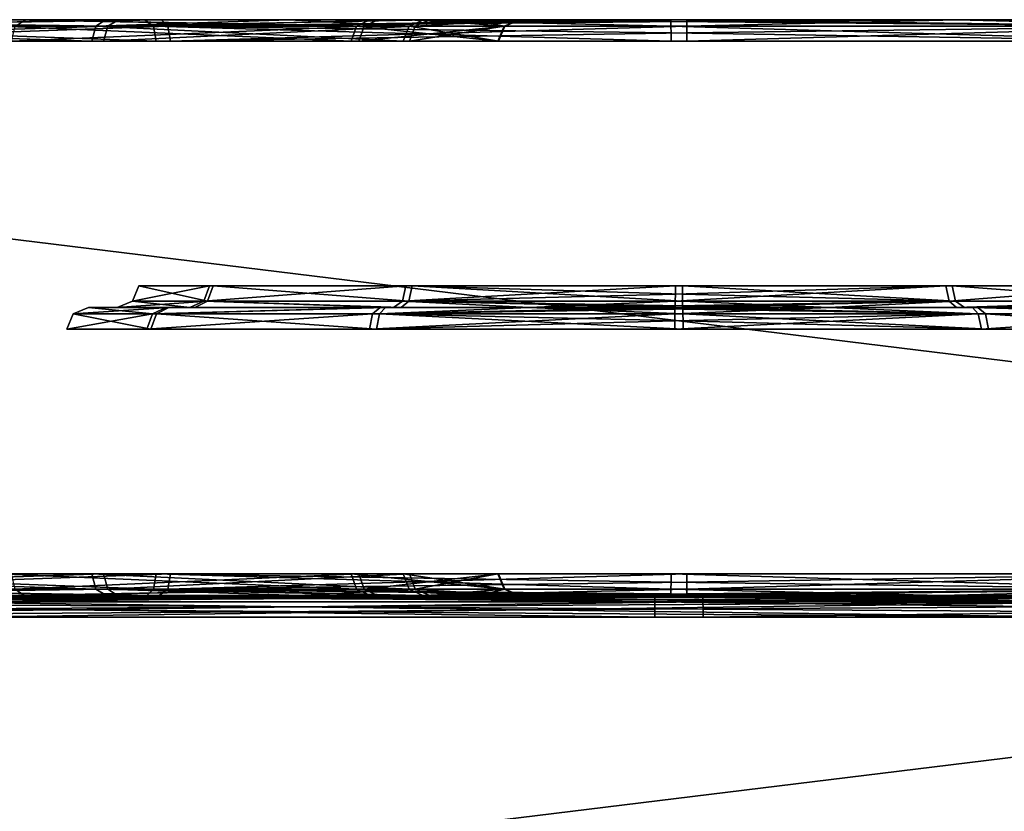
# Model space of a CAD drawing. Header units: millimetres. Extents: x -150 to 150, y -85 to 1149.
# Tile 239 of 256: x 124.08 to 125.45, y 1008.3 to 1009.4. Entities that reach past the tile are written whole.
import ezdxf

# ---------------------------------------------------------------- set-up
doc = ezdxf.new("R2010")
doc.units = ezdxf.units.MM
doc.header["$LTSCALE"] = 21.359881
for name, color, linetype in [('2232', 7, 'CONTINUOUS'), ('2233', 7, 'CONTINUOUS'), ('2234', 7, 'CONTINUOUS'), ('2235', 7, 'CONTINUOUS'), ('2236', 7, 'CONTINUOUS'), ('2237', 7, 'CONTINUOUS'), ('2238', 7, 'CONTINUOUS'), ('2239', 7, 'CONTINUOUS'), ('2248', 7, 'CONTINUOUS'), ('2249', 7, 'CONTINUOUS'), ('2250', 7, 'CONTINUOUS'), ('2251', 7, 'CONTINUOUS'), ('2252', 7, 'CONTINUOUS'), ('2253', 7, 'CONTINUOUS'), ('2254', 7, 'CONTINUOUS'), ('2255', 7, 'CONTINUOUS'), ('2261', 7, 'CONTINUOUS'), ('2262', 7, 'CONTINUOUS'), ('2263', 7, 'CONTINUOUS'), ('2264', 7, 'CONTINUOUS'), ('2289', 7, 'CONTINUOUS'), ('2290', 7, 'CONTINUOUS'), ('2293', 7, 'CONTINUOUS'), ('2294', 7, 'CONTINUOUS'), ('2302', 7, 'CONTINUOUS'), ('2303', 7, 'CONTINUOUS'), ('2330', 7, 'CONTINUOUS'), ('2331', 7, 'CONTINUOUS'), ('2334', 7, 'CONTINUOUS'), ('2335', 7, 'CONTINUOUS'), ('2343', 7, 'CONTINUOUS'), ('2344', 7, 'CONTINUOUS'), ('9023', 7, 'CONTINUOUS'), ('9024', 7, 'CONTINUOUS')]:
    doc.layers.add(name, color=color, linetype=linetype)

msp = doc.modelspace()

# ---------------------------------------------------------------- linework, layer by layer
at = {"layer": '2232', "linetype": 'CONTINUOUS'}
for points in [[(124.9944, 1008.9912, 300.8412), (125.4157, 1008.9912, 300.7313), (124.9943, 1008.9815, 300.8477), (124.9944, 1008.9912, 300.8412)], [(124.9943, 1008.9815, 300.8477), (125.4157, 1008.9912, 300.7313), (124.9943, 1008.97, 300.85), (124.9943, 1008.9815, 300.8477)], [(124.9943, 1008.97, 300.85), (125.4157, 1008.9912, 300.7313), (125.4201, 1008.97, 300.7389), (124.9943, 1008.97, 300.85)], [(125.0056, 1008.9912, 299.1588), (125.0057, 1008.9815, 299.1523), (125.4299, 1008.97, 299.2667), (125.0056, 1008.9912, 299.1588)], [(125.4255, 1008.9912, 299.2743), (125.0056, 1008.9912, 299.1588), (125.4299, 1008.97, 299.2667), (125.4255, 1008.9912, 299.2743)], [(125.0057, 1008.9815, 299.1523), (125.0057, 1008.97, 299.15), (125.4299, 1008.97, 299.2667), (125.0057, 1008.9815, 299.1523)], [(125.4157, 1008.9912, 300.7313), (125.7257, 1008.9912, 300.4255), (125.4201, 1008.97, 300.7389), (125.4157, 1008.9912, 300.7313)], [(125.4201, 1008.97, 300.7389), (125.7257, 1008.9912, 300.4255), (125.7333, 1008.97, 300.4299), (125.4201, 1008.97, 300.7389)], [(125.7313, 1008.9912, 299.5843), (125.4255, 1008.9912, 299.2743), (125.7389, 1008.97, 299.5799), (125.7313, 1008.9912, 299.5843)], [(125.7389, 1008.97, 299.5799), (125.4255, 1008.9912, 299.2743), (125.4299, 1008.97, 299.2667), (125.7389, 1008.97, 299.5799)]]:
    msp.add_3dface(points, dxfattribs=at)
at = {"layer": '2233', "linetype": 'CONTINUOUS'}
for points in [[(125.4157, 1008.9912, 300.7313), (124.9944, 1008.9912, 300.8412), (125.2083, 1009, 300.7931), (125.4157, 1008.9912, 300.7313)], [(125.2083, 1009, 300.7931), (124.9944, 1008.9912, 300.8412), (124.9944, 1008.9977, 300.8315), (125.2083, 1009, 300.7931)], [(124.9945, 1009, 300.82), (125.2083, 1009, 300.7931), (124.9944, 1008.9977, 300.8315), (124.9945, 1009, 300.82)], [(125.0055, 1009, 299.18), (125.4255, 1008.9912, 299.2743), (125.415, 1009, 299.2928), (125.0055, 1009, 299.18)], [(125.4255, 1008.9912, 299.2743), (125.0055, 1009, 299.18), (125.0056, 1008.9977, 299.1685), (125.4255, 1008.9912, 299.2743)], [(125.0056, 1008.9912, 299.1588), (125.4255, 1008.9912, 299.2743), (125.0056, 1008.9977, 299.1685), (125.0056, 1008.9912, 299.1588)], [(125.4076, 1009, 300.7115), (125.4157, 1008.9912, 300.7313), (125.2083, 1009, 300.7931), (125.4076, 1009, 300.7115)], [(125.7257, 1008.9912, 300.4255), (125.4157, 1008.9912, 300.7313), (125.4076, 1009, 300.7115), (125.7257, 1008.9912, 300.4255)], [(125.7083, 1009, 300.4132), (125.7257, 1008.9912, 300.4255), (125.4076, 1009, 300.7115), (125.7083, 1009, 300.4132)], [(125.4255, 1008.9912, 299.2743), (125.7313, 1008.9912, 299.5843), (125.415, 1009, 299.2928), (125.4255, 1008.9912, 299.2743)], [(125.415, 1009, 299.2928), (125.7313, 1008.9912, 299.5843), (125.712, 1009, 299.5933), (125.415, 1009, 299.2928)]]:
    msp.add_3dface(points, dxfattribs=at)
at = {"layer": '2234', "linetype": 'CONTINUOUS'}
for points in [[(124.1588, 1008.9912, 299.9944), (124.2687, 1008.9912, 300.4157), (124.15, 1008.97, 299.9943), (124.1588, 1008.9912, 299.9944)], [(124.15, 1008.97, 299.9943), (124.2687, 1008.9912, 300.4157), (124.2611, 1008.97, 300.4201), (124.15, 1008.97, 299.9943)], [(124.2667, 1008.97, 299.5701), (124.1588, 1008.9912, 299.9944), (124.15, 1008.97, 299.9943), (124.2667, 1008.97, 299.5701)], [(124.2743, 1008.9912, 299.5745), (124.1588, 1008.9912, 299.9944), (124.2667, 1008.97, 299.5701), (124.2743, 1008.9912, 299.5745)], [(124.2687, 1008.9912, 300.4157), (124.5745, 1008.9912, 300.7257), (124.2611, 1008.97, 300.4201), (124.2687, 1008.9912, 300.4157)], [(124.2611, 1008.97, 300.4201), (124.5745, 1008.9912, 300.7257), (124.5701, 1008.97, 300.7333), (124.2611, 1008.97, 300.4201)], [(124.5799, 1008.97, 299.2611), (124.2743, 1008.9912, 299.5745), (124.2667, 1008.97, 299.5701), (124.5799, 1008.97, 299.2611)], [(124.5843, 1008.9912, 299.2687), (124.2743, 1008.9912, 299.5745), (124.5799, 1008.97, 299.2611), (124.5843, 1008.9912, 299.2687)], [(124.9944, 1008.9912, 300.8412), (124.9943, 1008.9815, 300.8477), (124.5701, 1008.97, 300.7333), (124.9944, 1008.9912, 300.8412)], [(124.5745, 1008.9912, 300.7257), (124.9944, 1008.9912, 300.8412), (124.5701, 1008.97, 300.7333), (124.5745, 1008.9912, 300.7257)], [(124.9943, 1008.9815, 300.8477), (124.9943, 1008.97, 300.85), (124.5701, 1008.97, 300.7333), (124.9943, 1008.9815, 300.8477)], [(125.0057, 1008.97, 299.15), (124.5843, 1008.9912, 299.2687), (124.5799, 1008.97, 299.2611), (125.0057, 1008.97, 299.15)], [(125.0057, 1008.97, 299.15), (125.0057, 1008.9815, 299.1523), (124.5843, 1008.9912, 299.2687), (125.0057, 1008.97, 299.15)], [(125.0057, 1008.9815, 299.1523), (125.0056, 1008.9912, 299.1588), (124.5843, 1008.9912, 299.2687), (125.0057, 1008.9815, 299.1523)]]:
    msp.add_3dface(points, dxfattribs=at)
at = {"layer": '2235', "linetype": 'CONTINUOUS'}
for points in [[(124.2687, 1008.9912, 300.4157), (124.1588, 1008.9912, 299.9944), (124.18, 1009, 299.9958), (124.2687, 1008.9912, 300.4157)], [(124.1588, 1008.9912, 299.9944), (124.2743, 1008.9912, 299.5745), (124.2917, 1009, 299.5868), (124.1588, 1008.9912, 299.9944)], [(124.18, 1009, 299.9958), (124.1588, 1008.9912, 299.9944), (124.2917, 1009, 299.5868), (124.18, 1009, 299.9958)], [(124.288, 1009, 300.4067), (124.2687, 1008.9912, 300.4157), (124.18, 1009, 299.9958), (124.288, 1009, 300.4067)], [(124.5745, 1008.9912, 300.7257), (124.2687, 1008.9912, 300.4157), (124.585, 1009, 300.7072), (124.5745, 1008.9912, 300.7257)], [(124.585, 1009, 300.7072), (124.2687, 1008.9912, 300.4157), (124.288, 1009, 300.4067), (124.585, 1009, 300.7072)], [(124.2743, 1008.9912, 299.5745), (124.5843, 1008.9912, 299.2687), (124.5924, 1009, 299.2885), (124.2743, 1008.9912, 299.5745)], [(124.2917, 1009, 299.5868), (124.2743, 1008.9912, 299.5745), (124.5924, 1009, 299.2885), (124.2917, 1009, 299.5868)], [(124.9945, 1009, 300.82), (124.9944, 1008.9977, 300.8315), (124.5745, 1008.9912, 300.7257), (124.9945, 1009, 300.82)], [(124.9945, 1009, 300.82), (124.5745, 1008.9912, 300.7257), (124.585, 1009, 300.7072), (124.9945, 1009, 300.82)], [(124.9944, 1008.9977, 300.8315), (124.9944, 1008.9912, 300.8412), (124.5745, 1008.9912, 300.7257), (124.9944, 1008.9977, 300.8315)], [(124.5843, 1008.9912, 299.2687), (125.0056, 1008.9912, 299.1588), (124.7917, 1009, 299.2069), (124.5843, 1008.9912, 299.2687)], [(124.5924, 1009, 299.2885), (124.5843, 1008.9912, 299.2687), (124.7917, 1009, 299.2069), (124.5924, 1009, 299.2885)], [(125.0056, 1008.9912, 299.1588), (125.0056, 1008.9977, 299.1685), (124.7917, 1009, 299.2069), (125.0056, 1008.9912, 299.1588)], [(125.0056, 1008.9977, 299.1685), (125.0055, 1009, 299.18), (124.7917, 1009, 299.2069), (125.0056, 1008.9977, 299.1685)]]:
    msp.add_3dface(points, dxfattribs=at)
at = {"layer": '2236', "linetype": 'CONTINUOUS'}
for points in [[(124.9949, 1009.0088, 300.7588), (124.995, 1009.0185, 300.7523), (125.3707, 1009.03, 300.652), (124.9949, 1009.0088, 300.7588)], [(125.375, 1009.0088, 300.6596), (124.9949, 1009.0088, 300.7588), (125.3707, 1009.03, 300.652), (125.375, 1009.0088, 300.6596)], [(124.995, 1009.0185, 300.7523), (124.995, 1009.03, 300.75), (125.3707, 1009.03, 300.652), (124.995, 1009.0185, 300.7523)], [(125.005, 1009.0185, 299.2477), (125.3838, 1009.0088, 299.3454), (125.005, 1009.03, 299.25), (125.005, 1009.0185, 299.2477)], [(125.005, 1009.03, 299.25), (125.3838, 1009.0088, 299.3454), (125.3793, 1009.03, 299.353), (125.005, 1009.03, 299.25)], [(125.647, 1009.03, 300.3793), (125.375, 1009.0088, 300.6596), (125.3707, 1009.03, 300.652), (125.647, 1009.03, 300.3793)], [(125.6546, 1009.0088, 300.3838), (125.375, 1009.0088, 300.6596), (125.647, 1009.03, 300.3793), (125.6546, 1009.0088, 300.3838)], [(125.3838, 1009.0088, 299.3454), (125.6596, 1009.0088, 299.625), (125.3793, 1009.03, 299.353), (125.3838, 1009.0088, 299.3454)], [(125.3793, 1009.03, 299.353), (125.6596, 1009.0088, 299.625), (125.652, 1009.03, 299.6293), (125.3793, 1009.03, 299.353)], [(125.0051, 1009.0088, 299.2412), (125.3838, 1009.0088, 299.3454), (125.005, 1009.0185, 299.2477), (125.0051, 1009.0088, 299.2412)]]:
    msp.add_3dface(points, dxfattribs=at)
at = {"layer": '2237', "linetype": 'CONTINUOUS'}
for points in [[(124.9948, 1009, 300.78), (125.375, 1009.0088, 300.6596), (125.3856, 1009, 300.678), (124.9948, 1009, 300.78)], [(125.375, 1009.0088, 300.6596), (124.9948, 1009, 300.78), (124.9949, 1009.0023, 300.7685), (125.375, 1009.0088, 300.6596)], [(124.9949, 1009.0088, 300.7588), (125.375, 1009.0088, 300.6596), (124.9949, 1009.0023, 300.7685), (124.9949, 1009.0088, 300.7588)], [(125.3838, 1009.0088, 299.3454), (125.0051, 1009.0088, 299.2412), (125.2079, 1009, 299.2482), (125.3838, 1009.0088, 299.3454)], [(125.2079, 1009, 299.2482), (125.0051, 1009.0088, 299.2412), (125.0051, 1009.0023, 299.2315), (125.2079, 1009, 299.2482)], [(125.3966, 1009, 299.3284), (125.3838, 1009.0088, 299.3454), (125.2079, 1009, 299.2482), (125.3966, 1009, 299.3284)], [(125.375, 1009.0088, 300.6596), (125.6546, 1009.0088, 300.3838), (125.3856, 1009, 300.678), (125.375, 1009.0088, 300.6596)], [(125.6596, 1009.0088, 299.625), (125.3838, 1009.0088, 299.3454), (125.3966, 1009, 299.3284), (125.6596, 1009.0088, 299.625)], [(125.3856, 1009, 300.678), (125.6546, 1009.0088, 300.3838), (125.6722, 1009, 300.3957), (125.3856, 1009, 300.678)], [(125.6791, 1009, 299.6163), (125.6596, 1009.0088, 299.625), (125.3966, 1009, 299.3284), (125.6791, 1009, 299.6163)], [(125.0052, 1009, 299.22), (125.2079, 1009, 299.2482), (125.0051, 1009.0023, 299.2315), (125.0052, 1009, 299.22)]]:
    msp.add_3dface(points, dxfattribs=at)
at = {"layer": '2238', "linetype": 'CONTINUOUS'}
for points in [[(124.2412, 1009.0088, 299.9949), (124.3454, 1009.0088, 299.6162), (124.25, 1009.03, 299.995), (124.2412, 1009.0088, 299.9949)], [(124.3404, 1009.0088, 300.375), (124.2412, 1009.0088, 299.9949), (124.348, 1009.03, 300.3707), (124.3404, 1009.0088, 300.375)], [(124.348, 1009.03, 300.3707), (124.2412, 1009.0088, 299.9949), (124.25, 1009.03, 299.995), (124.348, 1009.03, 300.3707)], [(124.25, 1009.03, 299.995), (124.3454, 1009.0088, 299.6162), (124.353, 1009.03, 299.6207), (124.25, 1009.03, 299.995)], [(124.6162, 1009.0088, 300.6546), (124.3404, 1009.0088, 300.375), (124.6207, 1009.03, 300.647), (124.6162, 1009.0088, 300.6546)], [(124.6207, 1009.03, 300.647), (124.3404, 1009.0088, 300.375), (124.348, 1009.03, 300.3707), (124.6207, 1009.03, 300.647)], [(124.3454, 1009.0088, 299.6162), (124.625, 1009.0088, 299.3404), (124.353, 1009.03, 299.6207), (124.3454, 1009.0088, 299.6162)], [(124.353, 1009.03, 299.6207), (124.625, 1009.0088, 299.3404), (124.6293, 1009.03, 299.348), (124.353, 1009.03, 299.6207)], [(124.995, 1009.03, 300.75), (124.995, 1009.0185, 300.7523), (124.6162, 1009.0088, 300.6546), (124.995, 1009.03, 300.75)], [(124.995, 1009.03, 300.75), (124.6162, 1009.0088, 300.6546), (124.6207, 1009.03, 300.647), (124.995, 1009.03, 300.75)], [(124.625, 1009.0088, 299.3404), (125.0051, 1009.0088, 299.2412), (124.6293, 1009.03, 299.348), (124.625, 1009.0088, 299.3404)], [(125.0051, 1009.0088, 299.2412), (125.005, 1009.0185, 299.2477), (124.6293, 1009.03, 299.348), (125.0051, 1009.0088, 299.2412)], [(125.005, 1009.0185, 299.2477), (125.005, 1009.03, 299.25), (124.6293, 1009.03, 299.348), (125.005, 1009.0185, 299.2477)], [(124.995, 1009.0185, 300.7523), (124.9949, 1009.0088, 300.7588), (124.6162, 1009.0088, 300.6546), (124.995, 1009.0185, 300.7523)]]:
    msp.add_3dface(points, dxfattribs=at)
at = {"layer": '2239', "linetype": 'CONTINUOUS'}
for points in [[(124.3454, 1009.0088, 299.6162), (124.2412, 1009.0088, 299.9949), (124.22, 1009, 299.9935), (124.3454, 1009.0088, 299.6162)], [(124.3278, 1009, 299.6043), (124.3454, 1009.0088, 299.6162), (124.22, 1009, 299.9935), (124.3278, 1009, 299.6043)], [(124.22, 1009, 299.9935), (124.2412, 1009.0088, 299.9949), (124.3209, 1009, 300.3837), (124.22, 1009, 299.9935)], [(124.2412, 1009.0088, 299.9949), (124.3404, 1009.0088, 300.375), (124.3209, 1009, 300.3837), (124.2412, 1009.0088, 299.9949)], [(124.3209, 1009, 300.3837), (124.3404, 1009.0088, 300.375), (124.6034, 1009, 300.6716), (124.3209, 1009, 300.3837)], [(124.6144, 1009, 299.322), (124.3454, 1009.0088, 299.6162), (124.3278, 1009, 299.6043), (124.6144, 1009, 299.322)], [(124.3404, 1009.0088, 300.375), (124.6162, 1009.0088, 300.6546), (124.6034, 1009, 300.6716), (124.3404, 1009.0088, 300.375)], [(124.625, 1009.0088, 299.3404), (124.3454, 1009.0088, 299.6162), (124.6144, 1009, 299.322), (124.625, 1009.0088, 299.3404)], [(124.6034, 1009, 300.6716), (124.6162, 1009.0088, 300.6546), (124.7921, 1009, 300.7518), (124.6034, 1009, 300.6716)], [(125.0052, 1009, 299.22), (124.625, 1009.0088, 299.3404), (124.6144, 1009, 299.322), (125.0052, 1009, 299.22)], [(124.6162, 1009.0088, 300.6546), (124.9949, 1009.0088, 300.7588), (124.7921, 1009, 300.7518), (124.6162, 1009.0088, 300.6546)], [(125.0051, 1009.0023, 299.2315), (125.0051, 1009.0088, 299.2412), (124.625, 1009.0088, 299.3404), (125.0051, 1009.0023, 299.2315)], [(125.0052, 1009, 299.22), (125.0051, 1009.0023, 299.2315), (124.625, 1009.0088, 299.3404), (125.0052, 1009, 299.22)], [(124.9949, 1009.0088, 300.7588), (124.9949, 1009.0023, 300.7685), (124.7921, 1009, 300.7518), (124.9949, 1009.0088, 300.7588)], [(124.9949, 1009.0023, 300.7685), (124.9948, 1009, 300.78), (124.7921, 1009, 300.7518), (124.9949, 1009.0023, 300.7685)]]:
    msp.add_3dface(points, dxfattribs=at)
at = {"layer": '2248', "linetype": 'CONTINUOUS'}
for points in [[(124.9889, 1009.3912, 301.6587), (124.989, 1009.3815, 301.6522), (125.706, 1009.37, 301.4913), (124.9889, 1009.3912, 301.6587)], [(125.7097, 1009.3912, 301.4993), (124.9889, 1009.3912, 301.6587), (125.706, 1009.37, 301.4913), (125.7097, 1009.3912, 301.4993)], [(125.0111, 1009.3912, 298.3413), (125.7297, 1009.3912, 298.5103), (125.011, 1009.3815, 298.3478), (125.0111, 1009.3912, 298.3413)], [(125.011, 1009.3815, 298.3478), (125.7297, 1009.3912, 298.5103), (125.011, 1009.37, 298.35), (125.011, 1009.3815, 298.3478)], [(125.011, 1009.37, 298.35), (125.7297, 1009.3912, 298.5103), (125.7258, 1009.37, 298.5182), (125.011, 1009.37, 298.35)], [(124.989, 1009.3815, 301.6522), (124.989, 1009.37, 301.65), (125.706, 1009.37, 301.4913), (124.989, 1009.3815, 301.6522)]]:
    msp.add_3dface(points, dxfattribs=at)
at = {"layer": '2249', "linetype": 'CONTINUOUS'}
for points in [[(124.9888, 1009.4, 301.68), (125.7097, 1009.3912, 301.4993), (125.7188, 1009.4, 301.5185), (124.9888, 1009.4, 301.68)], [(125.7097, 1009.3912, 301.4993), (124.9888, 1009.4, 301.68), (124.9889, 1009.3977, 301.6685), (125.7097, 1009.3912, 301.4993)], [(124.9889, 1009.3912, 301.6587), (125.7097, 1009.3912, 301.4993), (124.9889, 1009.3977, 301.6685), (124.9889, 1009.3912, 301.6587)], [(125.7297, 1009.3912, 298.5103), (125.0111, 1009.3912, 298.3413), (125.3865, 1009.4, 298.3651), (125.7297, 1009.3912, 298.5103)], [(125.3865, 1009.4, 298.3651), (125.0111, 1009.3912, 298.3413), (125.0111, 1009.3977, 298.3315), (125.3865, 1009.4, 298.3651)], [(125.0112, 1009.4, 298.32), (125.3865, 1009.4, 298.3651), (125.0111, 1009.3977, 298.3315), (125.0112, 1009.4, 298.32)], [(125.7419, 1009.4, 298.4927), (125.7297, 1009.3912, 298.5103), (125.3865, 1009.4, 298.3651), (125.7419, 1009.4, 298.4927)]]:
    msp.add_3dface(points, dxfattribs=at)
at = {"layer": '2250', "linetype": 'CONTINUOUS'}
for points in [[(124.2703, 1009.3912, 301.4897), (123.6962, 1009.3912, 301.0255), (124.2742, 1009.37, 301.4818), (124.2703, 1009.3912, 301.4897)], [(124.2742, 1009.37, 301.4818), (123.6962, 1009.3912, 301.0255), (123.7031, 1009.37, 301.0201), (124.2742, 1009.37, 301.4818)], [(123.71, 1009.3912, 298.9571), (124.2903, 1009.3912, 298.5007), (123.7169, 1009.37, 298.9626), (123.71, 1009.3912, 298.9571)], [(123.7169, 1009.37, 298.9626), (124.2903, 1009.3912, 298.5007), (124.294, 1009.37, 298.5087), (123.7169, 1009.37, 298.9626)], [(124.989, 1009.37, 301.65), (124.989, 1009.3815, 301.6522), (124.2703, 1009.3912, 301.4897), (124.989, 1009.37, 301.65)], [(124.989, 1009.37, 301.65), (124.2703, 1009.3912, 301.4897), (124.2742, 1009.37, 301.4818), (124.989, 1009.37, 301.65)], [(124.989, 1009.3815, 301.6522), (124.9889, 1009.3912, 301.6587), (124.2703, 1009.3912, 301.4897), (124.989, 1009.3815, 301.6522)], [(124.2903, 1009.3912, 298.5007), (125.0111, 1009.3912, 298.3413), (124.294, 1009.37, 298.5087), (124.2903, 1009.3912, 298.5007)], [(125.0111, 1009.3912, 298.3413), (125.011, 1009.3815, 298.3478), (124.294, 1009.37, 298.5087), (125.0111, 1009.3912, 298.3413)], [(125.011, 1009.3815, 298.3478), (125.011, 1009.37, 298.35), (124.294, 1009.37, 298.5087), (125.011, 1009.3815, 298.3478)]]:
    msp.add_3dface(points, dxfattribs=at)
at = {"layer": '2251', "linetype": 'CONTINUOUS'}
for points in [[(123.6789, 1009.4, 301.0378), (123.6962, 1009.3912, 301.0255), (124.2581, 1009.4, 301.5073), (123.6789, 1009.4, 301.0378)], [(124.2812, 1009.4, 298.4815), (123.71, 1009.3912, 298.9571), (123.694, 1009.4, 298.9432), (124.2812, 1009.4, 298.4815)], [(123.6962, 1009.3912, 301.0255), (124.2703, 1009.3912, 301.4897), (124.2581, 1009.4, 301.5073), (123.6962, 1009.3912, 301.0255)], [(124.2903, 1009.3912, 298.5007), (123.71, 1009.3912, 298.9571), (124.2812, 1009.4, 298.4815), (124.2903, 1009.3912, 298.5007)], [(124.2581, 1009.4, 301.5073), (124.2703, 1009.3912, 301.4897), (124.6135, 1009.4, 301.6349), (124.2581, 1009.4, 301.5073)], [(124.2703, 1009.3912, 301.4897), (124.9889, 1009.3912, 301.6587), (124.6135, 1009.4, 301.6349), (124.2703, 1009.3912, 301.4897)], [(125.0112, 1009.4, 298.32), (124.2903, 1009.3912, 298.5007), (124.2812, 1009.4, 298.4815), (125.0112, 1009.4, 298.32)], [(125.0112, 1009.4, 298.32), (125.0111, 1009.3977, 298.3315), (124.2903, 1009.3912, 298.5007), (125.0112, 1009.4, 298.32)], [(125.0111, 1009.3977, 298.3315), (125.0111, 1009.3912, 298.3413), (124.2903, 1009.3912, 298.5007), (125.0111, 1009.3977, 298.3315)], [(124.9889, 1009.3912, 301.6587), (124.9889, 1009.3977, 301.6685), (124.6135, 1009.4, 301.6349), (124.9889, 1009.3912, 301.6587)], [(124.9889, 1009.3977, 301.6685), (124.9888, 1009.4, 301.68), (124.6135, 1009.4, 301.6349), (124.9889, 1009.3977, 301.6685)]]:
    msp.add_3dface(points, dxfattribs=at)
at = {"layer": '2252', "linetype": 'CONTINUOUS'}
for points in [[(124.989, 1008.6185, 301.6522), (125.7097, 1008.6088, 301.4993), (124.989, 1008.63, 301.65), (124.989, 1008.6185, 301.6522)], [(124.989, 1008.63, 301.65), (125.7097, 1008.6088, 301.4993), (125.706, 1008.63, 301.4913), (124.989, 1008.63, 301.65)], [(125.011, 1008.6185, 298.3478), (125.011, 1008.63, 298.35), (125.7258, 1008.63, 298.5182), (125.011, 1008.6185, 298.3478)], [(125.0111, 1008.6088, 298.3413), (125.011, 1008.6185, 298.3478), (125.7258, 1008.63, 298.5182), (125.0111, 1008.6088, 298.3413)], [(125.7297, 1008.6088, 298.5103), (125.0111, 1008.6088, 298.3413), (125.7258, 1008.63, 298.5182), (125.7297, 1008.6088, 298.5103)], [(124.9889, 1008.6088, 301.6587), (125.7097, 1008.6088, 301.4993), (124.989, 1008.6185, 301.6522), (124.9889, 1008.6088, 301.6587)]]:
    msp.add_3dface(points, dxfattribs=at)
at = {"layer": '2253', "linetype": 'CONTINUOUS'}
for points in [[(124.9888, 1008.6, 301.68), (125.3646, 1008.6, 301.64), (124.9889, 1008.6023, 301.6685), (124.9888, 1008.6, 301.68)], [(125.7097, 1008.6088, 301.4993), (124.9889, 1008.6088, 301.6587), (125.3646, 1008.6, 301.64), (125.7097, 1008.6088, 301.4993)], [(125.3646, 1008.6, 301.64), (124.9889, 1008.6088, 301.6587), (124.9889, 1008.6023, 301.6685), (125.3646, 1008.6, 301.64)], [(125.0111, 1008.6088, 298.3413), (125.7297, 1008.6088, 298.5103), (125.0111, 1008.6023, 298.3315), (125.0111, 1008.6088, 298.3413)], [(125.7297, 1008.6088, 298.5103), (125.0112, 1008.6, 298.32), (125.0111, 1008.6023, 298.3315), (125.7297, 1008.6088, 298.5103)], [(125.0112, 1008.6, 298.32), (125.7297, 1008.6088, 298.5103), (125.739, 1008.6, 298.4913), (125.0112, 1008.6, 298.32)], [(125.7217, 1008.6, 301.5171), (125.7097, 1008.6088, 301.4993), (125.3646, 1008.6, 301.64), (125.7217, 1008.6, 301.5171)]]:
    msp.add_3dface(points, dxfattribs=at)
at = {"layer": '2254', "linetype": 'CONTINUOUS'}
for points in [[(123.6962, 1008.6088, 301.0255), (124.2703, 1008.6088, 301.4897), (123.7031, 1008.63, 301.0201), (123.6962, 1008.6088, 301.0255)], [(123.7031, 1008.63, 301.0201), (124.2703, 1008.6088, 301.4897), (124.2742, 1008.63, 301.4818), (123.7031, 1008.63, 301.0201)], [(124.2903, 1008.6088, 298.5007), (123.71, 1008.6088, 298.9571), (124.294, 1008.63, 298.5087), (124.2903, 1008.6088, 298.5007)], [(124.294, 1008.63, 298.5087), (123.71, 1008.6088, 298.9571), (123.7169, 1008.63, 298.9626), (124.294, 1008.63, 298.5087)], [(124.2703, 1008.6088, 301.4897), (124.9889, 1008.6088, 301.6587), (124.2742, 1008.63, 301.4818), (124.2703, 1008.6088, 301.4897)], [(124.9889, 1008.6088, 301.6587), (124.989, 1008.6185, 301.6522), (124.2742, 1008.63, 301.4818), (124.9889, 1008.6088, 301.6587)], [(124.989, 1008.6185, 301.6522), (124.989, 1008.63, 301.65), (124.2742, 1008.63, 301.4818), (124.989, 1008.6185, 301.6522)], [(125.011, 1008.63, 298.35), (125.011, 1008.6185, 298.3478), (124.2903, 1008.6088, 298.5007), (125.011, 1008.63, 298.35)], [(125.011, 1008.63, 298.35), (124.2903, 1008.6088, 298.5007), (124.294, 1008.63, 298.5087), (125.011, 1008.63, 298.35)], [(125.011, 1008.6185, 298.3478), (125.0111, 1008.6088, 298.3413), (124.2903, 1008.6088, 298.5007), (125.011, 1008.6185, 298.3478)]]:
    msp.add_3dface(points, dxfattribs=at)
at = {"layer": '2255', "linetype": 'CONTINUOUS'}
for points in [[(124.261, 1008.6, 301.5087), (123.6962, 1008.6088, 301.0255), (123.68, 1008.6, 301.0392), (124.261, 1008.6, 301.5087)], [(123.6929, 1008.6, 298.9446), (123.71, 1008.6088, 298.9571), (124.2783, 1008.6, 298.4829), (123.6929, 1008.6, 298.9446)], [(124.2703, 1008.6088, 301.4897), (123.6962, 1008.6088, 301.0255), (124.261, 1008.6, 301.5087), (124.2703, 1008.6088, 301.4897)], [(123.71, 1008.6088, 298.9571), (124.2903, 1008.6088, 298.5007), (124.2783, 1008.6, 298.4829), (123.71, 1008.6088, 298.9571)], [(124.9888, 1008.6, 301.68), (124.2703, 1008.6088, 301.4897), (124.261, 1008.6, 301.5087), (124.9888, 1008.6, 301.68)], [(124.9889, 1008.6023, 301.6685), (124.9889, 1008.6088, 301.6587), (124.2703, 1008.6088, 301.4897), (124.9889, 1008.6023, 301.6685)], [(124.9888, 1008.6, 301.68), (124.9889, 1008.6023, 301.6685), (124.2703, 1008.6088, 301.4897), (124.9888, 1008.6, 301.68)], [(124.2783, 1008.6, 298.4829), (124.2903, 1008.6088, 298.5007), (124.6354, 1008.6, 298.36), (124.2783, 1008.6, 298.4829)], [(124.2903, 1008.6088, 298.5007), (125.0111, 1008.6088, 298.3413), (124.6354, 1008.6, 298.36), (124.2903, 1008.6088, 298.5007)], [(125.0111, 1008.6088, 298.3413), (125.0111, 1008.6023, 298.3315), (124.6354, 1008.6, 298.36), (125.0111, 1008.6088, 298.3413)], [(125.0111, 1008.6023, 298.3315), (125.0112, 1008.6, 298.32), (124.6354, 1008.6, 298.36), (125.0111, 1008.6023, 298.3315)]]:
    msp.add_3dface(points, dxfattribs=at)
at = {"layer": '2261', "linetype": 'CONTINUOUS'}
for points in [[(126.6757, 1008.5912, 304.7015), (124.9668, 1008.6, 304.9699), (124.9667, 1008.5977, 304.9814), (126.6757, 1008.5912, 304.7015)], [(124.9667, 1008.5912, 304.9911), (126.6757, 1008.5912, 304.7015), (124.9667, 1008.5977, 304.9814), (124.9667, 1008.5912, 304.9911)], [(125.8306, 1008.6, 304.9001), (124.9668, 1008.6, 304.9699), (126.6757, 1008.5912, 304.7015), (125.8306, 1008.6, 304.9001)], [(125.0332, 1008.6, 295.0301), (125.8979, 1008.6, 295.1118), (125.0333, 1008.5977, 295.0186), (125.0332, 1008.6, 295.0301)], [(125.0333, 1008.5977, 295.0186), (125.8979, 1008.6, 295.1118), (125.0333, 1008.5912, 295.0089), (125.0333, 1008.5977, 295.0186)], [(125.0333, 1008.5912, 295.0089), (125.8979, 1008.6, 295.1118), (126.7384, 1008.5912, 295.3213), (125.0333, 1008.5912, 295.0089)]]:
    msp.add_3dface(points, dxfattribs=at)
at = {"layer": '2262', "linetype": 'CONTINUOUS'}
for points in [[(124.9667, 1008.5912, 304.9911), (124.9666, 1008.5815, 304.9976), (126.6787, 1008.57, 304.7098), (124.9667, 1008.5912, 304.9911)], [(126.6757, 1008.5912, 304.7015), (124.9667, 1008.5912, 304.9911), (126.6787, 1008.57, 304.7098), (126.6757, 1008.5912, 304.7015)], [(125.0333, 1008.5912, 295.0089), (126.7384, 1008.5912, 295.3213), (125.0334, 1008.5815, 295.0024), (125.0333, 1008.5912, 295.0089)], [(125.0334, 1008.5815, 295.0024), (126.7384, 1008.5912, 295.3213), (125.0334, 1008.57, 295.0001), (125.0334, 1008.5815, 295.0024)], [(125.0334, 1008.57, 295.0001), (126.7384, 1008.5912, 295.3213), (126.7415, 1008.57, 295.3131), (125.0334, 1008.57, 295.0001)], [(124.9666, 1008.5815, 304.9976), (124.9666, 1008.57, 304.9999), (126.6787, 1008.57, 304.7098), (124.9666, 1008.5815, 304.9976)]]:
    msp.add_3dface(points, dxfattribs=at)
at = {"layer": '2263', "linetype": 'CONTINUOUS'}
for points in [[(124.9667, 1008.5912, 304.9911), (124.1021, 1008.6, 304.8882), (123.2616, 1008.5912, 304.6787), (124.9667, 1008.5912, 304.9911)], [(124.1021, 1008.6, 304.8882), (123.2643, 1008.6, 304.6571), (123.2616, 1008.5912, 304.6787), (124.1021, 1008.6, 304.8882)], [(125.0332, 1008.6, 295.0301), (125.0333, 1008.5977, 295.0186), (123.3243, 1008.5912, 295.2985), (125.0332, 1008.6, 295.0301)], [(124.1694, 1008.6, 295.0999), (125.0332, 1008.6, 295.0301), (123.3243, 1008.5912, 295.2985), (124.1694, 1008.6, 295.0999)], [(123.3304, 1008.6, 295.3188), (124.1694, 1008.6, 295.0999), (123.3243, 1008.5912, 295.2985), (123.3304, 1008.6, 295.3188)], [(125.0333, 1008.5977, 295.0186), (125.0333, 1008.5912, 295.0089), (123.3243, 1008.5912, 295.2985), (125.0333, 1008.5977, 295.0186)], [(124.9667, 1008.5977, 304.9814), (124.9668, 1008.6, 304.9699), (124.1021, 1008.6, 304.8882), (124.9667, 1008.5977, 304.9814)], [(124.9667, 1008.5912, 304.9911), (124.9667, 1008.5977, 304.9814), (124.1021, 1008.6, 304.8882), (124.9667, 1008.5912, 304.9911)]]:
    msp.add_3dface(points, dxfattribs=at)
at = {"layer": '2264', "linetype": 'CONTINUOUS'}
for points in [[(124.9666, 1008.57, 304.9999), (123.2616, 1008.5912, 304.6787), (123.2585, 1008.57, 304.6869), (124.9666, 1008.57, 304.9999)], [(124.9666, 1008.5815, 304.9976), (124.9667, 1008.5912, 304.9911), (123.2616, 1008.5912, 304.6787), (124.9666, 1008.5815, 304.9976)], [(124.9666, 1008.57, 304.9999), (124.9666, 1008.5815, 304.9976), (123.2616, 1008.5912, 304.6787), (124.9666, 1008.57, 304.9999)], [(125.0333, 1008.5912, 295.0089), (125.0334, 1008.5815, 295.0024), (123.3213, 1008.57, 295.2902), (125.0333, 1008.5912, 295.0089)], [(123.3243, 1008.5912, 295.2985), (125.0333, 1008.5912, 295.0089), (123.3213, 1008.57, 295.2902), (123.3243, 1008.5912, 295.2985)], [(125.0334, 1008.5815, 295.0024), (125.0334, 1008.57, 295.0001), (123.3213, 1008.57, 295.2902), (125.0334, 1008.5815, 295.0024)]]:
    msp.add_3dface(points, dxfattribs=at)
at = {"layer": '2289', "linetype": 'CONTINUOUS'}
for points in [[(123.5609, 1009.3912, 276.7002), (124.2069, 1009.3912, 277.0576), (123.5585, 1009.37, 276.7087), (123.5609, 1009.3912, 276.7002)], [(123.5585, 1009.37, 276.7087), (124.2069, 1009.3912, 277.0576), (124.201, 1009.37, 277.0642), (123.5585, 1009.37, 276.7087)], [(124.5447, 1009.37, 279.0928), (124.0603, 1009.3912, 279.6472), (124.0552, 1009.37, 279.6401), (124.5447, 1009.37, 279.0928)], [(124.5524, 1009.3912, 279.097), (124.0603, 1009.3912, 279.6472), (124.5447, 1009.37, 279.0928), (124.5524, 1009.3912, 279.097)], [(124.2069, 1009.3912, 277.0576), (124.6338, 1009.3912, 277.6599), (124.201, 1009.37, 277.0642), (124.2069, 1009.3912, 277.0576)], [(124.201, 1009.37, 277.0642), (124.6338, 1009.3912, 277.6599), (124.6257, 1009.37, 277.6632), (124.201, 1009.37, 277.0642)], [(124.7483, 1009.37, 278.3872), (124.5524, 1009.3912, 279.097), (124.5447, 1009.37, 279.0928), (124.7483, 1009.37, 278.3872)], [(124.7571, 1009.3912, 278.3877), (124.5524, 1009.3912, 279.097), (124.7483, 1009.37, 278.3872), (124.7571, 1009.3912, 278.3877)], [(124.6338, 1009.3912, 277.6599), (124.7571, 1009.3912, 278.3877), (124.6257, 1009.37, 277.6632), (124.6338, 1009.3912, 277.6599)], [(124.6257, 1009.37, 277.6632), (124.7571, 1009.3912, 278.3877), (124.7483, 1009.37, 278.3872), (124.6257, 1009.37, 277.6632)]]:
    msp.add_3dface(points, dxfattribs=at)
at = {"layer": '2290', "linetype": 'CONTINUOUS'}
for points in [[(124.2069, 1009.3912, 277.0576), (123.5609, 1009.3912, 276.7002), (123.5698, 1009.4, 276.6807), (124.2069, 1009.3912, 277.0576)], [(124.2218, 1009.4, 277.0425), (124.2069, 1009.3912, 277.0576), (123.5698, 1009.4, 276.6807), (124.2218, 1009.4, 277.0425)], [(124.0603, 1009.3912, 279.6472), (124.5524, 1009.3912, 279.097), (124.0725, 1009.4, 279.6645), (124.0603, 1009.3912, 279.6472)], [(124.0725, 1009.4, 279.6645), (124.5524, 1009.3912, 279.097), (124.5706, 1009.4, 279.1079), (124.0725, 1009.4, 279.6645)], [(124.6338, 1009.3912, 277.6599), (124.2069, 1009.3912, 277.0576), (124.6532, 1009.4, 277.6513), (124.6338, 1009.3912, 277.6599)], [(124.6532, 1009.4, 277.6513), (124.2069, 1009.3912, 277.0576), (124.2218, 1009.4, 277.0425), (124.6532, 1009.4, 277.6513)], [(124.5524, 1009.3912, 279.097), (124.7571, 1009.3912, 278.3877), (124.7153, 1009.4, 278.7591), (124.5524, 1009.3912, 279.097)], [(124.5706, 1009.4, 279.1079), (124.5524, 1009.3912, 279.097), (124.7153, 1009.4, 278.7591), (124.5706, 1009.4, 279.1079)], [(124.7571, 1009.3912, 278.3877), (124.6338, 1009.3912, 277.6599), (124.7784, 1009.4, 278.3875), (124.7571, 1009.3912, 278.3877)], [(124.7784, 1009.4, 278.3875), (124.6338, 1009.3912, 277.6599), (124.6532, 1009.4, 277.6513), (124.7784, 1009.4, 278.3875)], [(124.7153, 1009.4, 278.7591), (124.7571, 1009.3912, 278.3877), (124.7784, 1009.4, 278.3875), (124.7153, 1009.4, 278.7591)]]:
    msp.add_3dface(points, dxfattribs=at)
at = {"layer": '2293', "linetype": 'CONTINUOUS'}
for points in [[(124.201, 1008.63, 277.0642), (123.5609, 1008.6088, 276.7002), (123.5585, 1008.63, 276.7087), (124.201, 1008.63, 277.0642)], [(124.2069, 1008.6088, 277.0576), (123.5609, 1008.6088, 276.7002), (124.201, 1008.63, 277.0642), (124.2069, 1008.6088, 277.0576)], [(124.0603, 1008.6088, 279.6472), (124.5524, 1008.6088, 279.097), (124.0552, 1008.63, 279.6401), (124.0603, 1008.6088, 279.6472)], [(124.0552, 1008.63, 279.6401), (124.5524, 1008.6088, 279.097), (124.5447, 1008.63, 279.0928), (124.0552, 1008.63, 279.6401)], [(124.6257, 1008.63, 277.6632), (124.2069, 1008.6088, 277.0576), (124.201, 1008.63, 277.0642), (124.6257, 1008.63, 277.6632)], [(124.6338, 1008.6088, 277.6599), (124.2069, 1008.6088, 277.0576), (124.6257, 1008.63, 277.6632), (124.6338, 1008.6088, 277.6599)], [(124.5524, 1008.6088, 279.097), (124.7571, 1008.6088, 278.3877), (124.5447, 1008.63, 279.0928), (124.5524, 1008.6088, 279.097)], [(124.5447, 1008.63, 279.0928), (124.7571, 1008.6088, 278.3877), (124.7483, 1008.63, 278.3872), (124.5447, 1008.63, 279.0928)], [(124.7483, 1008.63, 278.3872), (124.6338, 1008.6088, 277.6599), (124.6257, 1008.63, 277.6632), (124.7483, 1008.63, 278.3872)], [(124.7571, 1008.6088, 278.3877), (124.6338, 1008.6088, 277.6599), (124.7483, 1008.63, 278.3872), (124.7571, 1008.6088, 278.3877)]]:
    msp.add_3dface(points, dxfattribs=at)
at = {"layer": '2294', "linetype": 'CONTINUOUS'}
for points in [[(123.5609, 1008.6088, 276.7002), (124.2069, 1008.6088, 277.0576), (123.5668, 1008.6, 276.6798), (123.5609, 1008.6088, 276.7002)], [(123.5668, 1008.6, 276.6798), (124.2069, 1008.6088, 277.0576), (124.2205, 1008.6, 277.0413), (123.5668, 1008.6, 276.6798)], [(124.5524, 1008.6088, 279.097), (124.0603, 1008.6088, 279.6472), (124.0751, 1008.6, 279.6627), (124.5524, 1008.6088, 279.097)], [(124.5715, 1008.6, 279.1064), (124.5524, 1008.6088, 279.097), (124.0751, 1008.6, 279.6627), (124.5715, 1008.6, 279.1064)], [(124.2069, 1008.6088, 277.0576), (124.6338, 1008.6088, 277.6599), (124.472, 1008.6, 277.323), (124.2069, 1008.6088, 277.0576)], [(124.2205, 1008.6, 277.0413), (124.2069, 1008.6088, 277.0576), (124.472, 1008.6, 277.323), (124.2205, 1008.6, 277.0413)], [(124.472, 1008.6, 277.323), (124.6338, 1008.6088, 277.6599), (124.6539, 1008.6, 277.6531), (124.472, 1008.6, 277.323)], [(124.7571, 1008.6088, 278.3877), (124.5524, 1008.6088, 279.097), (124.7783, 1008.6, 278.3895), (124.7571, 1008.6088, 278.3877)], [(124.7783, 1008.6, 278.3895), (124.5524, 1008.6088, 279.097), (124.5715, 1008.6, 279.1064), (124.7783, 1008.6, 278.3895)], [(124.6338, 1008.6088, 277.6599), (124.7571, 1008.6088, 278.3877), (124.6539, 1008.6, 277.6531), (124.6338, 1008.6088, 277.6599)], [(124.6539, 1008.6, 277.6531), (124.7571, 1008.6088, 278.3877), (124.7783, 1008.6, 278.3895), (124.6539, 1008.6, 277.6531)]]:
    msp.add_3dface(points, dxfattribs=at)
at = {"layer": '2302', "linetype": 'CONTINUOUS'}
for points in [[(124.7698, 1008.6, 282.9754), (123.9313, 1008.6, 283.1941), (125.5676, 1008.5912, 282.6331), (124.7698, 1008.6, 282.9754)], [(125.5676, 1008.5912, 282.6331), (123.9313, 1008.6, 283.1941), (123.9332, 1008.5977, 283.2054), (125.5676, 1008.5912, 282.6331)], [(123.9348, 1008.5912, 283.215), (125.5676, 1008.5912, 282.6331), (123.9332, 1008.5977, 283.2054), (123.9348, 1008.5912, 283.215)], [(124.0005, 1008.5912, 273.3845), (124.0016, 1008.6, 273.4063), (125.6254, 1008.5912, 273.9882), (124.0005, 1008.5912, 273.3845)], [(124.0016, 1008.6, 273.4063), (125.6184, 1008.6, 274.0087), (125.6254, 1008.5912, 273.9882), (124.0016, 1008.6, 273.4063)], [(125.5581, 1008.6, 282.6141), (124.7698, 1008.6, 282.9754), (125.5676, 1008.5912, 282.6331), (125.5581, 1008.6, 282.6141)]]:
    msp.add_3dface(points, dxfattribs=at)
at = {"layer": '2303', "linetype": 'CONTINUOUS'}
for points in [[(125.5676, 1008.5912, 282.6331), (123.9348, 1008.5912, 283.215), (125.572, 1008.57, 282.6407), (125.5676, 1008.5912, 282.6331)], [(123.9348, 1008.5912, 283.215), (123.9359, 1008.5815, 283.2215), (125.572, 1008.57, 282.6407), (123.9348, 1008.5912, 283.215)], [(124.0005, 1008.5912, 273.3845), (125.6254, 1008.5912, 273.9882), (124.0021, 1008.57, 273.3759), (124.0005, 1008.5912, 273.3845)], [(124.0021, 1008.57, 273.3759), (125.6254, 1008.5912, 273.9882), (125.6298, 1008.57, 273.9807), (124.0021, 1008.57, 273.3759)], [(123.9359, 1008.5815, 283.2215), (123.9363, 1008.57, 283.2237), (125.572, 1008.57, 282.6407), (123.9359, 1008.5815, 283.2215)]]:
    msp.add_3dface(points, dxfattribs=at)
at = {"layer": '2330', "linetype": 'CONTINUOUS'}
for points in [[(124.1845, 1009.37, 322.9504), (123.5396, 1009.3912, 323.3058), (123.5372, 1009.37, 323.2973), (124.1845, 1009.37, 322.9504)], [(124.1902, 1009.3912, 322.9571), (123.5396, 1009.3912, 323.3058), (124.1845, 1009.37, 322.9504), (124.1902, 1009.3912, 322.9571)], [(124.0783, 1009.3912, 320.3657), (124.563, 1009.3912, 320.9225), (124.0731, 1009.37, 320.3728), (124.0783, 1009.3912, 320.3657)], [(124.0731, 1009.37, 320.3728), (124.563, 1009.3912, 320.9225), (124.5553, 1009.37, 320.9266), (124.0731, 1009.37, 320.3728)], [(124.6171, 1009.37, 322.3571), (124.1902, 1009.3912, 322.9571), (124.1845, 1009.37, 322.9504), (124.6171, 1009.37, 322.3571)], [(124.6252, 1009.3912, 322.3606), (124.1902, 1009.3912, 322.9571), (124.6171, 1009.37, 322.3571), (124.6252, 1009.3912, 322.3606)], [(124.563, 1009.3912, 320.9225), (124.7582, 1009.3912, 321.6344), (124.5553, 1009.37, 320.9266), (124.563, 1009.3912, 320.9225)], [(124.5553, 1009.37, 320.9266), (124.7582, 1009.3912, 321.6344), (124.7494, 1009.37, 321.6348), (124.5553, 1009.37, 320.9266)], [(124.7494, 1009.37, 321.6348), (124.6252, 1009.3912, 322.3606), (124.6171, 1009.37, 322.3571), (124.7494, 1009.37, 321.6348)], [(124.7582, 1009.3912, 321.6344), (124.6252, 1009.3912, 322.3606), (124.7494, 1009.37, 321.6348), (124.7582, 1009.3912, 321.6344)]]:
    msp.add_3dface(points, dxfattribs=at)
at = {"layer": '2331', "linetype": 'CONTINUOUS'}
for points in [[(123.5396, 1009.3912, 323.3058), (124.1902, 1009.3912, 322.9571), (123.5452, 1009.4, 323.3262), (123.5396, 1009.3912, 323.3058)], [(123.5452, 1009.4, 323.3262), (124.1902, 1009.3912, 322.9571), (124.2036, 1009.4, 322.9735), (123.5452, 1009.4, 323.3262)], [(124.0933, 1009.4, 320.3504), (124.0783, 1009.3912, 320.3657), (123.7655, 1009.4, 320.163), (124.0933, 1009.4, 320.3504)], [(124.563, 1009.3912, 320.9225), (124.0783, 1009.3912, 320.3657), (124.0933, 1009.4, 320.3504), (124.563, 1009.3912, 320.9225)], [(124.5822, 1009.4, 320.9133), (124.563, 1009.3912, 320.9225), (124.0933, 1009.4, 320.3504), (124.5822, 1009.4, 320.9133)], [(124.1902, 1009.3912, 322.9571), (124.6252, 1009.3912, 322.3606), (124.4589, 1009.4, 322.6952), (124.1902, 1009.3912, 322.9571)], [(124.2036, 1009.4, 322.9735), (124.1902, 1009.3912, 322.9571), (124.4589, 1009.4, 322.6952), (124.2036, 1009.4, 322.9735)], [(124.4589, 1009.4, 322.6952), (124.6252, 1009.3912, 322.3606), (124.6452, 1009.4, 322.3676), (124.4589, 1009.4, 322.6952)], [(124.7582, 1009.3912, 321.6344), (124.563, 1009.3912, 320.9225), (124.7794, 1009.4, 321.633), (124.7582, 1009.3912, 321.6344)], [(124.7794, 1009.4, 321.633), (124.563, 1009.3912, 320.9225), (124.5822, 1009.4, 320.9133), (124.7794, 1009.4, 321.633)], [(124.6252, 1009.3912, 322.3606), (124.7582, 1009.3912, 321.6344), (124.6452, 1009.4, 322.3676), (124.6252, 1009.3912, 322.3606)], [(124.6452, 1009.4, 322.3676), (124.7582, 1009.3912, 321.6344), (124.7794, 1009.4, 321.633), (124.6452, 1009.4, 322.3676)]]:
    msp.add_3dface(points, dxfattribs=at)
at = {"layer": '2334', "linetype": 'CONTINUOUS'}
for points in [[(123.5396, 1008.6088, 323.3058), (124.1902, 1008.6088, 322.9571), (123.5372, 1008.63, 323.2973), (123.5396, 1008.6088, 323.3058)], [(123.5372, 1008.63, 323.2973), (124.1902, 1008.6088, 322.9571), (124.1845, 1008.63, 322.9504), (123.5372, 1008.63, 323.2973)], [(124.5553, 1008.63, 320.9266), (124.0783, 1008.6088, 320.3657), (124.0731, 1008.63, 320.3728), (124.5553, 1008.63, 320.9266)], [(124.563, 1008.6088, 320.9225), (124.0783, 1008.6088, 320.3657), (124.5553, 1008.63, 320.9266), (124.563, 1008.6088, 320.9225)], [(124.1902, 1008.6088, 322.9571), (124.6252, 1008.6088, 322.3606), (124.1845, 1008.63, 322.9504), (124.1902, 1008.6088, 322.9571)], [(124.1845, 1008.63, 322.9504), (124.6252, 1008.6088, 322.3606), (124.6171, 1008.63, 322.3571), (124.1845, 1008.63, 322.9504)], [(124.7494, 1008.63, 321.6348), (124.563, 1008.6088, 320.9225), (124.5553, 1008.63, 320.9266), (124.7494, 1008.63, 321.6348)], [(124.7582, 1008.6088, 321.6344), (124.563, 1008.6088, 320.9225), (124.7494, 1008.63, 321.6348), (124.7582, 1008.6088, 321.6344)], [(124.6252, 1008.6088, 322.3606), (124.7582, 1008.6088, 321.6344), (124.6171, 1008.63, 322.3571), (124.6252, 1008.6088, 322.3606)], [(124.6171, 1008.63, 322.3571), (124.7582, 1008.6088, 321.6344), (124.7494, 1008.63, 321.6348), (124.6171, 1008.63, 322.3571)]]:
    msp.add_3dface(points, dxfattribs=at)
at = {"layer": '2335', "linetype": 'CONTINUOUS'}
for points in [[(123.4037, 1008.6, 320.0535), (124.0783, 1008.6088, 320.3657), (124.0908, 1008.6, 320.3486), (123.4037, 1008.6, 320.0535)], [(124.1902, 1008.6088, 322.9571), (123.5396, 1008.6088, 323.3058), (123.5482, 1008.6, 323.3254), (124.1902, 1008.6088, 322.9571)], [(124.2049, 1008.6, 322.9724), (124.1902, 1008.6088, 322.9571), (123.5482, 1008.6, 323.3254), (124.2049, 1008.6, 322.9724)], [(124.0783, 1008.6088, 320.3657), (124.563, 1008.6088, 320.9225), (124.0908, 1008.6, 320.3486), (124.0783, 1008.6088, 320.3657)], [(124.0908, 1008.6, 320.3486), (124.563, 1008.6088, 320.9225), (124.5814, 1008.6, 320.9118), (124.0908, 1008.6, 320.3486)], [(124.6252, 1008.6088, 322.3606), (124.1902, 1008.6088, 322.9571), (124.6444, 1008.6, 322.3694), (124.6252, 1008.6088, 322.3606)], [(124.6444, 1008.6, 322.3694), (124.1902, 1008.6088, 322.9571), (124.2049, 1008.6, 322.9724), (124.6444, 1008.6, 322.3694)], [(124.563, 1008.6088, 320.9225), (124.7582, 1008.6088, 321.6344), (124.7214, 1008.6, 321.2625), (124.563, 1008.6088, 320.9225)], [(124.5814, 1008.6, 320.9118), (124.563, 1008.6088, 320.9225), (124.7214, 1008.6, 321.2625), (124.5814, 1008.6, 320.9118)], [(124.7582, 1008.6088, 321.6344), (124.6252, 1008.6088, 322.3606), (124.7795, 1008.6, 321.635), (124.7582, 1008.6088, 321.6344)], [(124.7795, 1008.6, 321.635), (124.6252, 1008.6088, 322.3606), (124.6444, 1008.6, 322.3694), (124.7795, 1008.6, 321.635)], [(124.7214, 1008.6, 321.2625), (124.7582, 1008.6088, 321.6344), (124.7795, 1008.6, 321.635), (124.7214, 1008.6, 321.2625)]]:
    msp.add_3dface(points, dxfattribs=at)
at = {"layer": '2343', "linetype": 'CONTINUOUS'}
for points in [[(125.5568, 1008.6, 326.0269), (123.9323, 1008.6, 326.606), (125.5676, 1008.5912, 326.0451), (125.5568, 1008.6, 326.0269)], [(125.5676, 1008.5912, 326.0451), (123.9323, 1008.6, 326.606), (123.9348, 1008.5912, 326.6271), (125.5676, 1008.5912, 326.0451)], [(123.9967, 1008.6, 316.8174), (124.834, 1008.6, 317.048), (123.9988, 1008.5977, 316.8061), (123.9967, 1008.6, 316.8174)], [(123.9988, 1008.5977, 316.8061), (124.834, 1008.6, 317.048), (124.0005, 1008.5912, 316.7965), (123.9988, 1008.5977, 316.8061)], [(124.0005, 1008.5912, 316.7965), (124.834, 1008.6, 317.048), (125.6254, 1008.5912, 317.4003), (124.0005, 1008.5912, 316.7965)], [(124.834, 1008.6, 317.048), (125.619, 1008.6, 317.4211), (125.6254, 1008.5912, 317.4003), (124.834, 1008.6, 317.048)]]:
    msp.add_3dface(points, dxfattribs=at)
at = {"layer": '2344', "linetype": 'CONTINUOUS'}
for points in [[(125.5676, 1008.5912, 326.0451), (123.9348, 1008.5912, 326.6271), (125.572, 1008.57, 326.0528), (125.5676, 1008.5912, 326.0451)], [(125.572, 1008.57, 326.0528), (123.9348, 1008.5912, 326.6271), (123.9363, 1008.57, 326.6358), (125.572, 1008.57, 326.0528)], [(124.0005, 1008.5912, 316.7965), (125.6254, 1008.5912, 317.4003), (124.0017, 1008.5815, 316.7901), (124.0005, 1008.5912, 316.7965)], [(124.0017, 1008.5815, 316.7901), (125.6254, 1008.5912, 317.4003), (124.0021, 1008.57, 316.7879), (124.0017, 1008.5815, 316.7901)], [(124.0021, 1008.57, 316.7879), (125.6254, 1008.5912, 317.4003), (125.6298, 1008.57, 317.3927), (124.0021, 1008.57, 316.7879)]]:
    msp.add_3dface(points, dxfattribs=at)
at = {"layer": '9023', "linetype": 'CONTINUOUS'}
for points in [[(133.8165, 1009.4, 368.26), (121.5899, 1009.4, 211.7833), (121.4967, 1009.4, 388.3452), (133.8165, 1009.4, 368.26)], [(133.8848, 1009.4, 231.8747), (121.5899, 1009.4, 211.7833), (133.8165, 1009.4, 368.26), (133.8848, 1009.4, 231.8747)]]:
    msp.add_3dface(points, dxfattribs=at)
at = {"layer": '9024', "linetype": 'CONTINUOUS'}
for points in [[(121.5899, 1007.9, 388.2167), (133.8165, 1009.4, 368.26), (121.4967, 1009.4, 388.3452), (121.5899, 1007.9, 388.2167)], [(133.8165, 1007.9, 231.74), (121.4967, 1007.9, 211.6548), (121.5899, 1009.4, 211.7833), (133.8165, 1007.9, 231.74)], [(121.5899, 1007.9, 388.2167), (133.8848, 1007.9, 368.1253), (133.8165, 1009.4, 368.26), (121.5899, 1007.9, 388.2167)], [(133.8165, 1007.9, 231.74), (121.5899, 1009.4, 211.7833), (133.8848, 1009.4, 231.8747), (133.8165, 1007.9, 231.74)]]:
    msp.add_3dface(points, dxfattribs=at)

doc.saveas('drawing.dxf')
